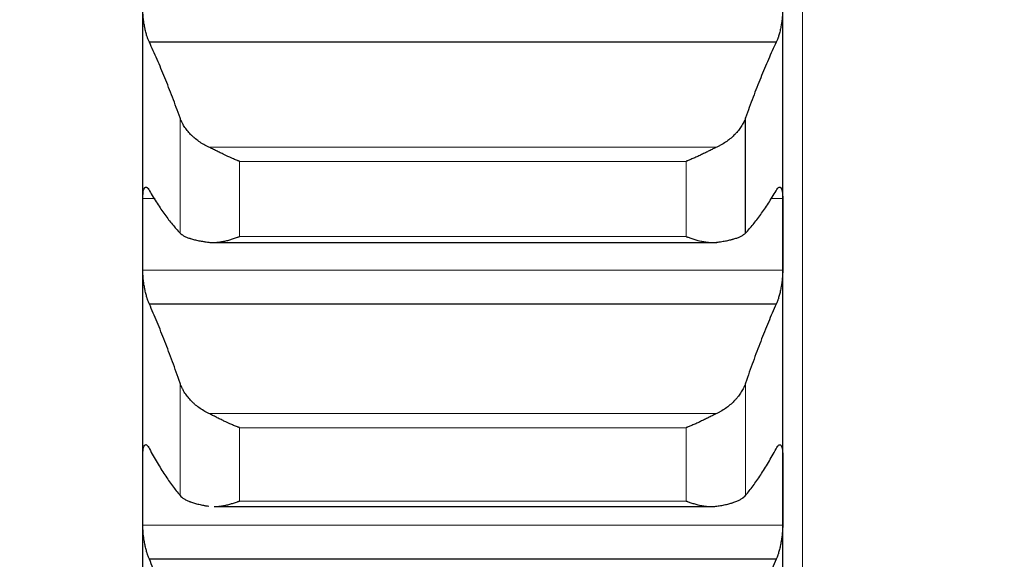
# Model space of a CAD drawing. Header units: inches. Extents: x 0 to 20790, y -12 to 14700.
# Tile 146 of 256: x 7750 to 7830, y 9586 to 9630. Entities that reach past the tile are written whole.
import ezdxf

# ---------------------------------------------------------------- set-up
doc = ezdxf.new("R2010")
doc.units = ezdxf.units.IN
doc.layers.add('1', color=7, linetype='Continuous', true_color=0xffffff)
doc.layers.add('254', color=7, linetype='Continuous', true_color=0xffffff)
doc.styles.add('latin_extended', font='simplex.shx')
doc.dimstyles.get("Standard").update_dxf_attribs({"dimtxt": 0.18, "dimasz": 0.18, "dimexe": 0.18, "dimexo": 0.0625, "dimgap": 0.09, "dimtad": 0, "dimtih": 1, "dimtoh": 1, "dimdec": 4, "dimzin": 0, "dimdsep": 46, "dimtxsty": 'Standard', "dimcen": 0.09, "dimadec": 0, "dimazin": 0, "dimtfac": 1, "dimtdec": 4, "dimtofl": 0, "dimtmove": 0, "dimatfit": 3, "dimfxl": 1, "dimtolj": 1, "dimtzin": 0, "dimarcsym": 0})

# ---------------------------------------------------------------- blocks, each defined once
blk = doc.blocks.new('_U12')
at = {"layer": '254', "color": 3, "linetype": 'Continuous', "lineweight": 13, "transparency": 16777216}
for p, q in [((1084.956, 11094.092), (1084.956, 8079.946)), ((8069.956, 9257.092), (8069.956, 8079.946)), ((1207.456, 8114.946), (7947.456, 8114.946))]:
    blk.add_line(p, q, dxfattribs=at)
at = {"layer": '254', "color": 3, "transparency": 16777216}
for points in [[(1207.456, 8135.363), (1207.456, 8094.529), (1084.956, 8114.946)], [(7947.456, 8094.529), (7947.456, 8135.363), (8069.956, 8114.946)]]:
    blk.add_solid(points, dxfattribs=at)
at = {"layer": 'Defpoints', "color": 0, "transparency": 16777216}
for p in [(1084.956, 11129.092), (8069.956, 9292.092), (8069.956, 8114.946)]:
    blk.add_point(p, dxfattribs=at)
at = {"layer": '254', "color": 2, "lineweight": 13, "transparency": 16777216, "insert": (4361.622, 8298.696), "char_height": 122.5, "attachment_point": 1, "style": 'latin_extended'}
blk.add_mtext('\\A1;6985', dxfattribs=at)

msp = doc.modelspace()

# ---------------------------------------------------------------- linework, layer by layer
at = {"layer": '1', "color": 110, "linetype": 'Continuous', "lineweight": 13}
for p, q in [((7813.556, 9527.129), (7813.556, 9857.612)), ((7762.982, 9612.692), (7762.982, 9622.049)), ((7806.587, 9619.661), (7765.324, 9619.661)), ((7804.1, 9618.513), (7767.812, 9618.513)), ((7767.812, 9612.403), (7767.812, 9618.513)), ((7804.1, 9612.403), (7804.1, 9618.513)), ((7760.958, 9615.488), (7759.958, 9615.488)), ((7811.953, 9615.488), (7810.954, 9615.488)), ((7804.1, 9612.403), (7767.812, 9612.403)), ((7811.953, 9609.665), (7759.958, 9609.665)), ((7762.982, 9591.375), (7762.982, 9600.5)), ((7808.929, 9591.375), (7808.929, 9600.5)), ((7806.587, 9598.028), (7765.324, 9598.028)), ((7804.1, 9596.877), (7767.812, 9596.877)), ((7767.812, 9590.919), (7767.812, 9596.877)), ((7804.1, 9590.919), (7804.1, 9596.877)), ((7804.1, 9590.919), (7767.812, 9590.919)), ((7811.953, 9588.957), (7759.958, 9588.957))]:
    msp.add_line(p, q, dxfattribs=at)
at = {"layer": '1', "color": 2, "linetype": 'Continuous', "lineweight": 25}
for p, q in [((7759.956, 9612.576), (7759.956, 9633.888)), ((7811.956, 9612.576), (7811.956, 9633.888)), ((7811.418, 9628.185), (7760.493, 9628.185)), ((7808.929, 9612.692), (7808.929, 9622.049)), ((7759.956, 9591.793), (7759.956, 9612.576)), ((7811.956, 9591.793), (7811.956, 9612.576)), ((7765.702, 9611.922), (7806.587, 9611.922)), ((7811.418, 9606.917), (7760.493, 9606.917)), ((7759.956, 9571.572), (7759.956, 9591.793)), ((7811.956, 9571.572), (7811.956, 9591.793)), ((7765.779, 9590.472), (7806.152, 9590.472)), ((7811.418, 9586.187), (7760.493, 9586.187))]:
    msp.add_line(p, q, dxfattribs=at)
for points, knots in [([(7760.493, 9628.185), (7760.459, 9628.25), (7760.425, 9628.325), (7760.374, 9628.451), (7760.358, 9628.495), (7760.333, 9628.565), (7760.325, 9628.589), (7760.308, 9628.639), (7760.3, 9628.664), (7760.26, 9628.791), (7760.23, 9628.9), (7760.186, 9629.073), (7760.172, 9629.132), (7760.152, 9629.223), (7760.145, 9629.254), (7760.132, 9629.316), (7760.126, 9629.347), (7760.095, 9629.504), (7760.072, 9629.631), (7760.047, 9629.795), (7760.043, 9629.827), (7760.033, 9629.893), (7760.029, 9629.926), (7760.016, 9630.026), (7760.008, 9630.091), (7759.988, 9630.286), (7759.977, 9630.415), (7759.968, 9630.573), (7759.966, 9630.604), (7759.963, 9630.666), (7759.962, 9630.697), (7759.959, 9630.788), (7759.958, 9630.848), (7759.958, 9630.906)], [0, 0, 0, 0, 0.125, 0.125, 0.1875, 0.1875, 0.21875, 0.21875, 0.25, 0.25, 0.375, 0.375, 0.4375, 0.4375, 0.46875, 0.46875, 0.5, 0.5, 0.625, 0.625, 0.65625, 0.65625, 0.6875, 0.6875, 0.75, 0.75, 0.875, 0.875, 0.90625, 0.90625, 0.9375, 0.9375, 1, 1, 1, 1]), ([(7811.953, 9630.906), (7811.953, 9630.848), (7811.951, 9630.729), (7811.943, 9630.545), (7811.934, 9630.418), (7811.926, 9630.321), (7811.923, 9630.289), (7811.917, 9630.223), (7811.914, 9630.191), (7811.896, 9630.027), (7811.88, 9629.896), (7811.855, 9629.733), (7811.85, 9629.7), (7811.842, 9629.651), (7811.839, 9629.635), (7811.833, 9629.603), (7811.819, 9629.522), (7811.793, 9629.379), (7811.767, 9629.256), (7811.74, 9629.135), (7811.726, 9629.076), (7811.682, 9628.901), (7811.651, 9628.792), (7811.604, 9628.64), (7811.588, 9628.591), (7811.563, 9628.521), (7811.554, 9628.498), (7811.538, 9628.453), (7811.529, 9628.431), (7811.487, 9628.325), (7811.453, 9628.25), (7811.418, 9628.185)], [0, 0, 0, 0, 0.0625, 0.125, 0.1875, 0.1875, 0.21875, 0.21875, 0.25, 0.25, 0.375, 0.375, 0.40625, 0.40625, 0.421875, 0.421875, 0.4375, 0.5, 0.5625, 0.5625, 0.625, 0.625, 0.75, 0.75, 0.8125, 0.8125, 0.84375, 0.84375, 0.875, 0.875, 1, 1, 1, 1]), ([(7765.324, 9619.661), (7765.178, 9619.729), (7765.038, 9619.802), (7764.77, 9619.958), (7764.512, 9620.124), (7764.276, 9620.307), (7764.135, 9620.426), (7764.107, 9620.451), (7764.052, 9620.5), (7764.025, 9620.525), (7763.945, 9620.6), (7763.893, 9620.65), (7763.744, 9620.804), (7763.651, 9620.91), (7763.479, 9621.126), (7763.4, 9621.236), (7763.292, 9621.405), (7763.258, 9621.462), (7763.209, 9621.548), (7763.193, 9621.577), (7763.162, 9621.635), (7763.147, 9621.665), (7763.075, 9621.811), (7763.025, 9621.93), (7762.982, 9622.049)], [0, 0, 0, 0, 0.125, 0.125, 0.25, 0.375, 0.375, 0.40625, 0.40625, 0.4375, 0.4375, 0.5, 0.5, 0.625, 0.625, 0.75, 0.75, 0.8125, 0.8125, 0.84375, 0.84375, 0.875, 0.875, 1, 1, 1, 1]), ([(7808.929, 9622.049), (7808.887, 9621.93), (7808.837, 9621.812), (7808.722, 9621.58), (7808.593, 9621.351), (7808.436, 9621.13), (7808.306, 9620.967), (7808.261, 9620.913), (7808.191, 9620.833), (7808.167, 9620.807), (7808.119, 9620.754), (7808.094, 9620.728), (7807.969, 9620.6), (7807.758, 9620.402), (7807.523, 9620.219), (7807.276, 9620.044), (7807.146, 9619.961), (7806.976, 9619.862), (7806.942, 9619.843), (7806.873, 9619.805), (7806.768, 9619.748), (7806.66, 9619.695), (7806.587, 9619.661)], [0, 0, 0, 0, 0.125, 0.125, 0.25, 0.375, 0.375, 0.4375, 0.4375, 0.46875, 0.46875, 0.5, 0.5, 0.625, 0.75, 0.75, 0.875, 0.875, 0.90625, 0.90625, 0.9375, 1, 1, 1, 1]), ([(7767.812, 9618.513), (7767.808, 9618.514), (7767.805, 9618.515), (7767.799, 9618.518), (7767.795, 9618.519), (7767.785, 9618.523), (7767.765, 9618.53), (7767.719, 9618.549), (7767.626, 9618.585), (7767.547, 9618.618), (7767.389, 9618.683), (7767.284, 9618.728), (7766.97, 9618.867), (7766.762, 9618.963), (7766.451, 9619.112), (7766.348, 9619.162), (7766.192, 9619.238), (7766.14, 9619.263), (7766.037, 9619.314), (7765.985, 9619.34), (7765.83, 9619.416), (7765.728, 9619.467), (7765.525, 9619.565), (7765.424, 9619.614), (7765.324, 9619.661)], [0, 0, 0, 0, 0.003906, 0.003906, 0.007812, 0.007812, 0.015625, 0.03125, 0.0625, 0.125, 0.125, 0.25, 0.25, 0.5, 0.5, 0.625, 0.625, 0.6875, 0.6875, 0.75, 0.75, 0.875, 0.875, 1, 1, 1, 1]), ([(7806.587, 9619.661), (7806.488, 9619.614), (7806.387, 9619.566), (7806.186, 9619.468), (7806.085, 9619.418), (7805.881, 9619.317), (7805.778, 9619.267), (7805.572, 9619.166), (7805.468, 9619.115), (7805.258, 9619.015), (7805.153, 9618.966), (7804.943, 9618.869), (7804.838, 9618.821), (7804.628, 9618.729), (7804.523, 9618.683), (7804.364, 9618.618), (7804.285, 9618.585), (7804.193, 9618.549), (7804.146, 9618.53), (7804.126, 9618.523), (7804.113, 9618.518), (7804.106, 9618.515), (7804.1, 9618.513)], [0, 0, 0, 0, 0.125, 0.125, 0.25, 0.25, 0.375, 0.375, 0.5, 0.5, 0.625, 0.625, 0.75, 0.75, 0.875, 0.875, 0.9375, 0.96875, 0.984375, 0.992187, 0.992187, 1, 1, 1, 1]), ([(7759.958, 9615.488), (7759.958, 9615.544), (7759.96, 9615.653), (7759.969, 9615.803), (7759.977, 9615.894), (7759.985, 9615.959), (7759.988, 9615.98), (7759.994, 9616.021), (7759.998, 9616.041), (7760.015, 9616.136), (7760.032, 9616.2), (7760.057, 9616.266), (7760.062, 9616.279), (7760.07, 9616.297), (7760.073, 9616.302), (7760.078, 9616.313), (7760.092, 9616.34), (7760.119, 9616.379), (7760.145, 9616.401), (7760.172, 9616.417), (7760.186, 9616.422), (7760.23, 9616.427), (7760.26, 9616.418), (7760.308, 9616.387), (7760.324, 9616.373), (7760.349, 9616.348), (7760.357, 9616.339), (7760.374, 9616.319), (7760.382, 9616.309), (7760.425, 9616.252), (7760.459, 9616.196), (7760.493, 9616.128)], [0, 0, 0, 0, 0.0625, 0.125, 0.1875, 0.1875, 0.21875, 0.21875, 0.25, 0.25, 0.375, 0.375, 0.40625, 0.40625, 0.421875, 0.421875, 0.4375, 0.5, 0.5625, 0.5625, 0.625, 0.625, 0.75, 0.75, 0.8125, 0.8125, 0.84375, 0.84375, 0.875, 0.875, 1, 1, 1, 1]), ([(7811.418, 9616.128), (7811.453, 9616.196), (7811.487, 9616.252), (7811.537, 9616.319), (7811.554, 9616.339), (7811.578, 9616.364), (7811.587, 9616.372), (7811.603, 9616.385), (7811.611, 9616.391), (7811.651, 9616.418), (7811.682, 9616.427), (7811.725, 9616.422), (7811.739, 9616.418), (7811.759, 9616.406), (7811.766, 9616.401), (7811.779, 9616.39), (7811.786, 9616.383), (7811.817, 9616.348), (7811.839, 9616.307), (7811.864, 9616.241), (7811.869, 9616.227), (7811.878, 9616.198), (7811.883, 9616.182), (7811.895, 9616.133), (7811.903, 9616.098), (7811.924, 9615.985), (7811.935, 9615.899), (7811.944, 9615.779), (7811.945, 9615.754), (7811.948, 9615.703), (7811.949, 9615.678), (7811.952, 9615.599), (7811.953, 9615.544), (7811.953, 9615.488)], [0, 0, 0, 0, 0.125, 0.125, 0.1875, 0.1875, 0.21875, 0.21875, 0.25, 0.25, 0.375, 0.375, 0.4375, 0.4375, 0.46875, 0.46875, 0.5, 0.5, 0.625, 0.625, 0.65625, 0.65625, 0.6875, 0.6875, 0.75, 0.75, 0.875, 0.875, 0.90625, 0.90625, 0.9375, 0.9375, 1, 1, 1, 1]), ([(7762.982, 9612.692), (7763.025, 9612.648), (7763.075, 9612.605), (7763.189, 9612.524), (7763.318, 9612.445), (7763.476, 9612.372), (7763.605, 9612.32), (7763.65, 9612.303), (7763.721, 9612.278), (7763.744, 9612.27), (7763.793, 9612.254), (7763.817, 9612.246), (7763.942, 9612.206), (7764.154, 9612.147), (7764.389, 9612.094), (7764.636, 9612.045), (7764.765, 9612.022), (7764.935, 9611.996), (7764.97, 9611.991), (7765.039, 9611.98), (7765.144, 9611.965), (7765.251, 9611.951), (7765.324, 9611.942)], [0, 0, 0, 0, 0.125, 0.125, 0.25, 0.375, 0.375, 0.4375, 0.4375, 0.46875, 0.46875, 0.5, 0.5, 0.625, 0.75, 0.75, 0.875, 0.875, 0.90625, 0.90625, 0.9375, 1, 1, 1, 1]), ([(7765.324, 9611.942), (7765.424, 9611.93), (7765.524, 9611.924), (7765.725, 9611.921), (7765.827, 9611.924), (7766.03, 9611.939), (7766.133, 9611.95), (7766.34, 9611.98), (7766.444, 9611.998), (7766.654, 9612.042), (7766.759, 9612.067), (7766.968, 9612.121), (7767.073, 9612.151), (7767.283, 9612.216), (7767.389, 9612.25), (7767.547, 9612.305), (7767.626, 9612.333), (7767.719, 9612.368), (7767.765, 9612.385), (7767.785, 9612.393), (7767.798, 9612.398), (7767.805, 9612.4), (7767.812, 9612.403)], [0, 0, 0, 0, 0.125, 0.125, 0.25, 0.25, 0.375, 0.375, 0.5, 0.5, 0.625, 0.625, 0.75, 0.75, 0.875, 0.875, 0.9375, 0.96875, 0.984375, 0.992187, 0.992187, 1, 1, 1, 1]), ([(7804.1, 9612.403), (7804.103, 9612.401), (7804.106, 9612.4), (7804.113, 9612.398), (7804.116, 9612.396), (7804.126, 9612.393), (7804.146, 9612.385), (7804.193, 9612.368), (7804.285, 9612.333), (7804.47, 9612.267), (7804.627, 9612.216), (7804.941, 9612.119), (7805.149, 9612.065), (7805.46, 9612), (7805.564, 9611.981), (7805.719, 9611.958), (7805.771, 9611.952), (7805.875, 9611.94), (7805.927, 9611.935), (7806.082, 9611.924), (7806.184, 9611.921), (7806.387, 9611.924), (7806.487, 9611.93), (7806.587, 9611.942)], [0, 0, 0, 0, 0.003906, 0.003906, 0.007813, 0.007813, 0.015625, 0.03125, 0.0625, 0.125, 0.25, 0.25, 0.5, 0.5, 0.625, 0.625, 0.6875, 0.6875, 0.75, 0.75, 0.875, 0.875, 1, 1, 1, 1]), ([(7806.587, 9611.942), (7806.733, 9611.96), (7806.873, 9611.98), (7807.142, 9612.022), (7807.4, 9612.067), (7807.636, 9612.12), (7807.777, 9612.155), (7807.804, 9612.162), (7807.859, 9612.176), (7807.886, 9612.184), (7807.967, 9612.206), (7808.018, 9612.222), (7808.168, 9612.269), (7808.261, 9612.302), (7808.432, 9612.371), (7808.511, 9612.407), (7808.619, 9612.464), (7808.654, 9612.483), (7808.703, 9612.513), (7808.718, 9612.523), (7808.749, 9612.543), (7808.764, 9612.554), (7808.837, 9612.605), (7808.887, 9612.648), (7808.929, 9612.692)], [0, 0, 0, 0, 0.125, 0.125, 0.25, 0.375, 0.375, 0.40625, 0.40625, 0.4375, 0.4375, 0.5, 0.5, 0.625, 0.625, 0.75, 0.75, 0.8125, 0.8125, 0.84375, 0.84375, 0.875, 0.875, 1, 1, 1, 1]), ([(7760.493, 9606.917), (7760.459, 9606.987), (7760.425, 9607.066), (7760.374, 9607.198), (7760.358, 9607.244), (7760.333, 9607.316), (7760.325, 9607.341), (7760.308, 9607.392), (7760.3, 9607.418), (7760.26, 9607.55), (7760.23, 9607.661), (7760.186, 9607.837), (7760.172, 9607.897), (7760.152, 9607.99), (7760.145, 9608.021), (7760.132, 9608.084), (7760.126, 9608.115), (7760.095, 9608.273), (7760.072, 9608.402), (7760.047, 9608.565), (7760.043, 9608.598), (7760.033, 9608.664), (7760.029, 9608.697), (7760.016, 9608.796), (7760.008, 9608.861), (7759.988, 9609.056), (7759.977, 9609.183), (7759.968, 9609.338), (7759.966, 9609.369), (7759.963, 9609.43), (7759.962, 9609.461), (7759.959, 9609.55), (7759.958, 9609.608), (7759.958, 9609.665)], [0, 0, 0, 0, 0.125, 0.125, 0.1875, 0.1875, 0.21875, 0.21875, 0.25, 0.25, 0.375, 0.375, 0.4375, 0.4375, 0.46875, 0.46875, 0.5, 0.5, 0.625, 0.625, 0.65625, 0.65625, 0.6875, 0.6875, 0.75, 0.75, 0.875, 0.875, 0.90625, 0.90625, 0.9375, 0.9375, 1, 1, 1, 1]), ([(7811.953, 9609.665), (7811.953, 9609.608), (7811.951, 9609.493), (7811.943, 9609.312), (7811.934, 9609.186), (7811.926, 9609.09), (7811.923, 9609.058), (7811.917, 9608.993), (7811.914, 9608.96), (7811.896, 9608.798), (7811.88, 9608.667), (7811.855, 9608.504), (7811.85, 9608.471), (7811.842, 9608.422), (7811.839, 9608.405), (7811.833, 9608.373), (7811.819, 9608.291), (7811.793, 9608.147), (7811.767, 9608.023), (7811.74, 9607.9), (7811.726, 9607.84), (7811.682, 9607.662), (7811.651, 9607.55), (7811.604, 9607.394), (7811.588, 9607.343), (7811.563, 9607.27), (7811.554, 9607.246), (7811.538, 9607.2), (7811.529, 9607.177), (7811.487, 9607.066), (7811.453, 9606.987), (7811.418, 9606.917)], [0, 0, 0, 0, 0.0625, 0.125, 0.1875, 0.1875, 0.21875, 0.21875, 0.25, 0.25, 0.375, 0.375, 0.40625, 0.40625, 0.421875, 0.421875, 0.4375, 0.5, 0.5625, 0.5625, 0.625, 0.625, 0.75, 0.75, 0.8125, 0.8125, 0.84375, 0.84375, 0.875, 0.875, 1, 1, 1, 1]), ([(7765.324, 9598.028), (7765.178, 9598.099), (7765.038, 9598.175), (7764.77, 9598.336), (7764.512, 9598.506), (7764.276, 9598.695), (7764.135, 9598.819), (7764.107, 9598.844), (7764.052, 9598.895), (7764.025, 9598.921), (7763.945, 9598.998), (7763.893, 9599.051), (7763.744, 9599.21), (7763.651, 9599.319), (7763.479, 9599.543), (7763.4, 9599.657), (7763.292, 9599.832), (7763.258, 9599.891), (7763.209, 9599.98), (7763.193, 9600.01), (7763.162, 9600.071), (7763.147, 9600.101), (7763.075, 9600.253), (7763.025, 9600.376), (7762.982, 9600.5)], [0, 0, 0, 0, 0.125, 0.125, 0.25, 0.375, 0.375, 0.40625, 0.40625, 0.4375, 0.4375, 0.5, 0.5, 0.625, 0.625, 0.75, 0.75, 0.8125, 0.8125, 0.84375, 0.84375, 0.875, 0.875, 1, 1, 1, 1]), ([(7808.929, 9600.5), (7808.887, 9600.376), (7808.837, 9600.253), (7808.722, 9600.013), (7808.593, 9599.776), (7808.436, 9599.547), (7808.306, 9599.378), (7808.261, 9599.323), (7808.191, 9599.24), (7808.167, 9599.213), (7808.119, 9599.158), (7808.094, 9599.132), (7807.969, 9598.999), (7807.758, 9598.794), (7807.523, 9598.605), (7807.276, 9598.424), (7807.146, 9598.338), (7806.976, 9598.236), (7806.942, 9598.216), (7806.873, 9598.177), (7806.768, 9598.119), (7806.66, 9598.064), (7806.587, 9598.028)], [0, 0, 0, 0, 0.125, 0.125, 0.25, 0.375, 0.375, 0.4375, 0.4375, 0.46875, 0.46875, 0.5, 0.5, 0.625, 0.75, 0.75, 0.875, 0.875, 0.90625, 0.90625, 0.9375, 1, 1, 1, 1]), ([(7767.812, 9596.877), (7767.808, 9596.879), (7767.805, 9596.88), (7767.799, 9596.882), (7767.795, 9596.883), (7767.785, 9596.887), (7767.765, 9596.895), (7767.719, 9596.913), (7767.626, 9596.949), (7767.547, 9596.98), (7767.389, 9597.045), (7767.284, 9597.089), (7766.97, 9597.226), (7766.762, 9597.322), (7766.451, 9597.471), (7766.348, 9597.521), (7766.192, 9597.597), (7766.14, 9597.623), (7766.037, 9597.675), (7765.985, 9597.7), (7765.83, 9597.778), (7765.728, 9597.829), (7765.525, 9597.93), (7765.424, 9597.98), (7765.324, 9598.028)], [0, 0, 0, 0, 0.003906, 0.003906, 0.007813, 0.007813, 0.015625, 0.03125, 0.0625, 0.125, 0.125, 0.25, 0.25, 0.5, 0.5, 0.625, 0.625, 0.6875, 0.6875, 0.75, 0.75, 0.875, 0.875, 1, 1, 1, 1]), ([(7806.587, 9598.028), (7806.488, 9597.98), (7806.387, 9597.93), (7806.186, 9597.83), (7806.085, 9597.779), (7805.881, 9597.678), (7805.778, 9597.627), (7805.572, 9597.525), (7805.468, 9597.474), (7805.258, 9597.374), (7805.153, 9597.324), (7804.943, 9597.228), (7804.838, 9597.181), (7804.628, 9597.089), (7804.523, 9597.045), (7804.364, 9596.98), (7804.285, 9596.948), (7804.193, 9596.912), (7804.146, 9596.895), (7804.126, 9596.887), (7804.113, 9596.882), (7804.106, 9596.88), (7804.1, 9596.877)], [0, 0, 0, 0, 0.125, 0.125, 0.25, 0.25, 0.375, 0.375, 0.5, 0.5, 0.625, 0.625, 0.75, 0.75, 0.875, 0.875, 0.9375, 0.96875, 0.984375, 0.992187, 0.992187, 1, 1, 1, 1]), ([(7759.958, 9594.629), (7759.958, 9594.684), (7759.96, 9594.79), (7759.969, 9594.935), (7759.977, 9595.022), (7759.985, 9595.084), (7759.988, 9595.104), (7759.994, 9595.143), (7759.998, 9595.161), (7760.015, 9595.251), (7760.032, 9595.31), (7760.057, 9595.371), (7760.062, 9595.382), (7760.07, 9595.398), (7760.073, 9595.403), (7760.078, 9595.413), (7760.092, 9595.437), (7760.119, 9595.47), (7760.145, 9595.487), (7760.172, 9595.498), (7760.186, 9595.5), (7760.23, 9595.498), (7760.26, 9595.483), (7760.308, 9595.444), (7760.324, 9595.428), (7760.349, 9595.399), (7760.357, 9595.389), (7760.374, 9595.367), (7760.382, 9595.355), (7760.425, 9595.292), (7760.459, 9595.232), (7760.493, 9595.16)], [0, 0, 0, 0, 0.0625, 0.125, 0.1875, 0.1875, 0.21875, 0.21875, 0.25, 0.25, 0.375, 0.375, 0.40625, 0.40625, 0.421875, 0.421875, 0.4375, 0.5, 0.5625, 0.5625, 0.625, 0.625, 0.75, 0.75, 0.8125, 0.8125, 0.84375, 0.84375, 0.875, 0.875, 1, 1, 1, 1]), ([(7811.418, 9595.16), (7811.453, 9595.232), (7811.487, 9595.292), (7811.537, 9595.367), (7811.554, 9595.389), (7811.578, 9595.417), (7811.587, 9595.426), (7811.603, 9595.443), (7811.611, 9595.45), (7811.651, 9595.483), (7811.682, 9595.497), (7811.725, 9595.5), (7811.739, 9595.498), (7811.759, 9595.49), (7811.766, 9595.486), (7811.779, 9595.478), (7811.786, 9595.473), (7811.817, 9595.444), (7811.839, 9595.408), (7811.864, 9595.348), (7811.869, 9595.335), (7811.878, 9595.308), (7811.883, 9595.294), (7811.895, 9595.249), (7811.903, 9595.216), (7811.924, 9595.109), (7811.935, 9595.027), (7811.944, 9594.911), (7811.945, 9594.888), (7811.948, 9594.839), (7811.949, 9594.814), (7811.952, 9594.738), (7811.953, 9594.684), (7811.953, 9594.629)], [0, 0, 0, 0, 0.125, 0.125, 0.1875, 0.1875, 0.21875, 0.21875, 0.25, 0.25, 0.375, 0.375, 0.4375, 0.4375, 0.46875, 0.46875, 0.5, 0.5, 0.625, 0.625, 0.65625, 0.65625, 0.6875, 0.6875, 0.75, 0.75, 0.875, 0.875, 0.90625, 0.90625, 0.9375, 0.9375, 1, 1, 1, 1]), ([(7762.982, 9591.375), (7763.025, 9591.324), (7763.075, 9591.276), (7763.189, 9591.181), (7763.318, 9591.091), (7763.476, 9591.007), (7763.605, 9590.946), (7763.65, 9590.926), (7763.721, 9590.897), (7763.744, 9590.887), (7763.793, 9590.868), (7763.817, 9590.859), (7763.942, 9590.813), (7764.154, 9590.744), (7764.389, 9590.682), (7764.636, 9590.624), (7764.765, 9590.597), (7764.935, 9590.565), (7764.97, 9590.559), (7765.039, 9590.546), (7765.144, 9590.529), (7765.251, 9590.512), (7765.324, 9590.501)], [0, 0, 0, 0, 0.125, 0.125, 0.25, 0.375, 0.375, 0.4375, 0.4375, 0.46875, 0.46875, 0.5, 0.5, 0.625, 0.75, 0.75, 0.875, 0.875, 0.90625, 0.90625, 0.9375, 1, 1, 1, 1]), ([(7806.587, 9590.501), (7806.733, 9590.522), (7806.873, 9590.546), (7807.142, 9590.596), (7807.4, 9590.65), (7807.636, 9590.711), (7807.777, 9590.753), (7807.804, 9590.761), (7807.859, 9590.778), (7807.886, 9590.787), (7807.967, 9590.813), (7808.018, 9590.831), (7808.168, 9590.886), (7808.261, 9590.925), (7808.432, 9591.005), (7808.511, 9591.047), (7808.619, 9591.113), (7808.654, 9591.135), (7808.703, 9591.169), (7808.718, 9591.181), (7808.749, 9591.204), (7808.764, 9591.216), (7808.837, 9591.275), (7808.887, 9591.324), (7808.929, 9591.375)], [0, 0, 0, 0, 0.125, 0.125, 0.25, 0.375, 0.375, 0.40625, 0.40625, 0.4375, 0.4375, 0.5, 0.5, 0.625, 0.625, 0.75, 0.75, 0.8125, 0.8125, 0.84375, 0.84375, 0.875, 0.875, 1, 1, 1, 1]), ([(7765.77, 9590.472), (7765.823, 9590.472), (7765.875, 9590.474), (7766.03, 9590.482), (7766.133, 9590.491), (7766.34, 9590.517), (7766.444, 9590.534), (7766.654, 9590.573), (7766.759, 9590.596), (7766.968, 9590.648), (7767.073, 9590.676), (7767.283, 9590.738), (7767.389, 9590.771), (7767.547, 9590.824), (7767.626, 9590.851), (7767.719, 9590.885), (7767.765, 9590.902), (7767.785, 9590.909), (7767.798, 9590.914), (7767.805, 9590.916), (7767.812, 9590.919)], [0, 0, 0, 0, 0.07986, 0.07986, 0.233217, 0.233217, 0.386574, 0.386574, 0.53993, 0.53993, 0.693287, 0.693287, 0.846643, 0.846643, 0.923322, 0.961661, 0.98083, 0.990415, 0.990415, 1, 1, 1, 1]), ([(7804.1, 9590.919), (7804.103, 9590.918), (7804.106, 9590.916), (7804.113, 9590.914), (7804.116, 9590.913), (7804.126, 9590.909), (7804.146, 9590.902), (7804.193, 9590.885), (7804.285, 9590.851), (7804.364, 9590.824), (7804.522, 9590.771), (7804.627, 9590.738), (7804.941, 9590.646), (7805.149, 9590.594), (7805.46, 9590.535), (7805.564, 9590.518), (7805.719, 9590.498), (7805.771, 9590.493), (7805.875, 9590.483), (7805.927, 9590.48), (7806.082, 9590.471), (7806.184, 9590.47), (7806.387, 9590.478), (7806.487, 9590.486), (7806.587, 9590.501)], [0, 0, 0, 0, 0.003906, 0.003906, 0.007812, 0.007812, 0.015625, 0.03125, 0.0625, 0.125, 0.125, 0.25, 0.25, 0.5, 0.5, 0.625, 0.625, 0.6875, 0.6875, 0.75, 0.75, 0.875, 0.875, 1, 1, 1, 1]), ([(7760.493, 9586.187), (7760.459, 9586.261), (7760.425, 9586.344), (7760.374, 9586.481), (7760.358, 9586.529), (7760.333, 9586.604), (7760.325, 9586.63), (7760.308, 9586.682), (7760.3, 9586.709), (7760.26, 9586.844), (7760.23, 9586.958), (7760.186, 9587.137), (7760.172, 9587.198), (7760.152, 9587.292), (7760.145, 9587.323), (7760.132, 9587.387), (7760.126, 9587.419), (7760.095, 9587.578), (7760.072, 9587.707), (7760.047, 9587.871), (7760.043, 9587.904), (7760.033, 9587.97), (7760.029, 9588.003), (7760.016, 9588.101), (7760.008, 9588.166), (7759.988, 9588.359), (7759.977, 9588.485), (7759.968, 9588.638), (7759.966, 9588.668), (7759.963, 9588.728), (7759.962, 9588.758), (7759.959, 9588.845), (7759.958, 9588.902), (7759.958, 9588.957)], [0, 0, 0, 0, 0.125, 0.125, 0.1875, 0.1875, 0.21875, 0.21875, 0.25, 0.25, 0.375, 0.375, 0.4375, 0.4375, 0.46875, 0.46875, 0.5, 0.5, 0.625, 0.625, 0.65625, 0.65625, 0.6875, 0.6875, 0.75, 0.75, 0.875, 0.875, 0.90625, 0.90625, 0.9375, 0.9375, 1, 1, 1, 1]), ([(7811.953, 9588.957), (7811.953, 9588.902), (7811.951, 9588.789), (7811.943, 9588.612), (7811.934, 9588.488), (7811.926, 9588.393), (7811.923, 9588.361), (7811.917, 9588.296), (7811.914, 9588.264), (7811.896, 9588.103), (7811.88, 9587.973), (7811.855, 9587.809), (7811.85, 9587.776), (7811.842, 9587.727), (7811.839, 9587.711), (7811.833, 9587.678), (7811.819, 9587.596), (7811.793, 9587.451), (7811.767, 9587.326), (7811.74, 9587.201), (7811.726, 9587.14), (7811.682, 9586.959), (7811.651, 9586.845), (7811.604, 9586.684), (7811.588, 9586.632), (7811.563, 9586.557), (7811.554, 9586.532), (7811.538, 9586.483), (7811.529, 9586.46), (7811.487, 9586.344), (7811.453, 9586.261), (7811.418, 9586.187)], [0, 0, 0, 0, 0.0625, 0.125, 0.1875, 0.1875, 0.21875, 0.21875, 0.25, 0.25, 0.375, 0.375, 0.40625, 0.40625, 0.421875, 0.421875, 0.4375, 0.5, 0.5625, 0.5625, 0.625, 0.625, 0.75, 0.75, 0.8125, 0.8125, 0.84375, 0.84375, 0.875, 0.875, 1, 1, 1, 1])]:
    msp.add_open_spline(points, degree=3, knots=knots, dxfattribs=at)
for points in [[(7762.982, 9622.049), (7762.778, 9622.622), (7762.369, 9623.737), (7761.749, 9625.316), (7761.124, 9626.804), (7760.704, 9627.735), (7760.493, 9628.185)], [(7811.418, 9628.185), (7811.207, 9627.735), (7810.787, 9626.804), (7810.162, 9625.316), (7809.543, 9623.737), (7809.133, 9622.622), (7808.929, 9622.049)], [(7760.493, 9616.128), (7760.704, 9615.768), (7761.124, 9615.084), (7761.749, 9614.17), (7762.369, 9613.366), (7762.778, 9612.904), (7762.982, 9612.692)], [(7808.929, 9612.692), (7809.133, 9612.904), (7809.543, 9613.366), (7810.162, 9614.17), (7810.787, 9615.084), (7811.207, 9615.768), (7811.418, 9616.128)], [(7759.956, 9612.576), (7759.956, 9613.547), (7759.957, 9614.517), (7759.958, 9615.488)], [(7811.953, 9615.488), (7811.955, 9614.517), (7811.956, 9613.547), (7811.956, 9612.576)], [(7759.958, 9609.665), (7759.957, 9610.635), (7759.956, 9611.606), (7759.956, 9612.576)], [(7811.956, 9612.576), (7811.956, 9611.606), (7811.955, 9610.635), (7811.953, 9609.665)], [(7762.982, 9600.5), (7762.778, 9601.094), (7762.369, 9602.252), (7761.749, 9603.901), (7761.124, 9605.461), (7760.704, 9606.442), (7760.493, 9606.917)], [(7811.418, 9606.917), (7811.207, 9606.442), (7810.787, 9605.461), (7810.162, 9603.901), (7809.543, 9602.252), (7809.133, 9601.094), (7808.929, 9600.5)], [(7759.956, 9591.793), (7759.956, 9592.739), (7759.957, 9593.684), (7759.958, 9594.629)], [(7760.493, 9595.16), (7760.704, 9594.771), (7761.124, 9594.031), (7761.749, 9593.031), (7762.369, 9592.139), (7762.778, 9591.617), (7762.982, 9591.375)], [(7808.929, 9591.375), (7809.133, 9591.617), (7809.543, 9592.139), (7810.162, 9593.031), (7810.787, 9594.031), (7811.207, 9594.771), (7811.418, 9595.16)], [(7811.953, 9594.629), (7811.955, 9593.684), (7811.956, 9592.739), (7811.956, 9591.793)], [(7759.958, 9588.957), (7759.957, 9589.903), (7759.956, 9590.848), (7759.956, 9591.793)], [(7811.956, 9591.793), (7811.956, 9590.848), (7811.955, 9589.903), (7811.953, 9588.957)], [(7762.982, 9579.498), (7762.778, 9580.113), (7762.369, 9581.313), (7761.749, 9583.028), (7761.124, 9584.658), (7760.704, 9585.687), (7760.493, 9586.187)], [(7811.418, 9586.187), (7811.207, 9585.687), (7810.787, 9584.658), (7810.162, 9583.028), (7809.543, 9581.313), (7809.133, 9580.113), (7808.929, 9579.498)]]:
    msp.add_open_spline(points, degree=3, dxfattribs=at)

# ---------------------------------------------------------------- dimensions: what is measured, and where the dimension line sits
at = {"layer": '254', "color": 2, "linetype": 'Continuous', "lineweight": 13}
dim = msp.add_linear_dim(base=(8069.956, 8114.946), p1=(1084.956, 11129.092), p2=(8069.956, 9292.092), dimstyle='Standard', override={"dimscale": 35, "dimtxt": 3.5, "dimasz": 3.5, "dimexe": 1, "dimexo": 1, "dimgap": 1.75, "dimtad": 1, "dimtih": 1, "dimtoh": 0, "dimdec": 2, "dimlfac": 1, "dimzin": 8, "dimdsep": 46, "dimlunit": 2, "dimtxsty": 'latin_extended', "dimsah": 1, "dimse1": 0, "dimse2": 0, "dimsd1": 0, "dimsd2": 0, "dimclrd": 3, "dimclre": 3, "dimclrt": 2, "dimtol": 0, "dimtm": -0.1, "dimtfac": 0.714286, "dimtdec": 3, "dimtofl": 1, "dimtmove": 0, "dimtzin": 8, "dimlwd": 13, "dimlwe": 13}, dxfattribs=at)
dim.commit()
dim.dimension.update_dxf_attribs({"geometry": '_U12', "text_midpoint": (4577.456, 8114.946), "dimtype": 160})

doc.saveas('drawing.dxf')
